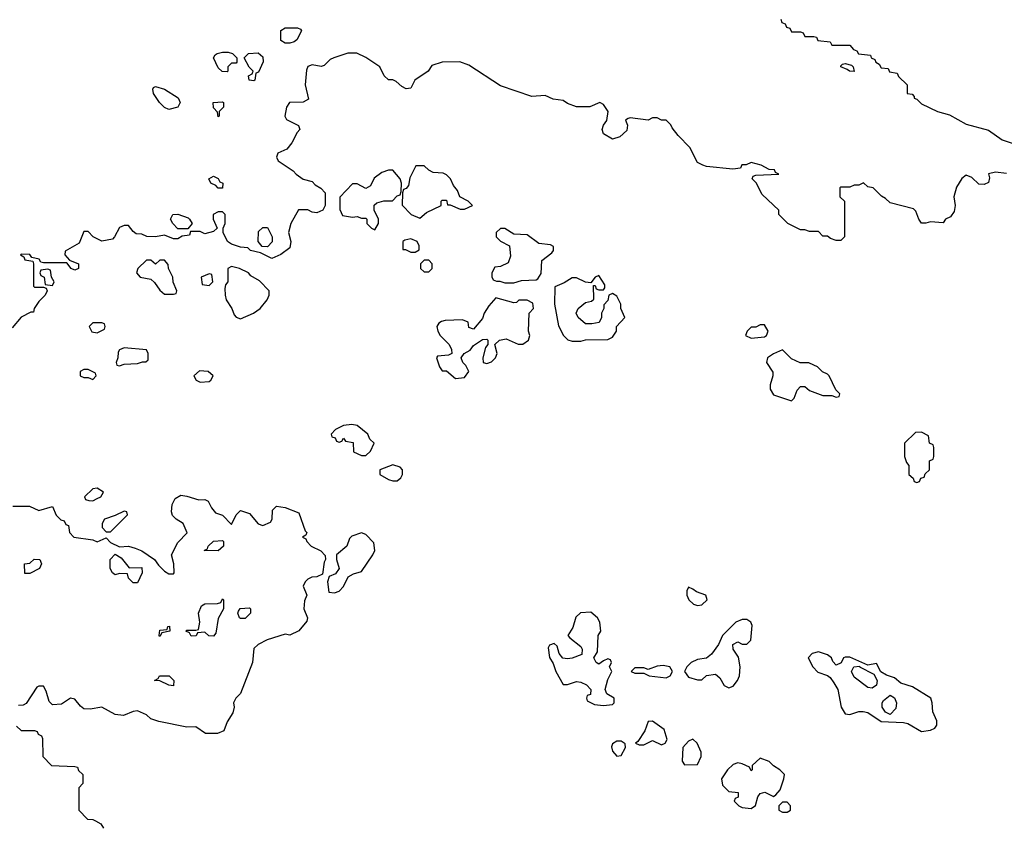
# Model space of a CAD drawing. Header units: inches. Extents: x 2348352 to 2479776, y 460422 to 613655.
# Tile 199 of 256: x 2373384 to 2377780, y 551867 to 555460. Entities that reach past the tile are written whole.
import ezdxf

# ---------------------------------------------------------------- set-up
doc = ezdxf.new("R2010")
doc.units = ezdxf.units.IN
doc.header["$MEASUREMENT"] = 0
doc.layers.add('C3575', color=7, linetype='Continuous')

msp = doc.modelspace()

# ---------------------------------------------------------------- linework, layer by layer
at = {"layer": 'C3575', "color": 4, "elevation": 56}
for points in [[(2376782, 555462), (2376787.3, 555447.3), (2376802, 555442), (2376807.3, 555427.3), (2376822, 555422), (2376830, 555406), (2376870, 555406), (2376882, 555402), (2376890, 555386), (2376930, 555386), (2376942, 555382), (2376947.3, 555367.3), (2377002, 555362), (2377010, 555346), (2377090, 555346), (2377107.3, 555327.3), (2377122, 555322), (2377128.4, 555308.4), (2377182, 555302), (2377186, 555290), (2377202, 555282), (2377206, 555270), (2377222, 555262), (2377230, 555246), (2377262, 555242), (2377267.3, 555227.3), (2377302, 555222), (2377307.3, 555207.3), (2377346, 555170), (2377346, 555130), (2377368.4, 555128.4), (2377378, 555118), (2377378, 555110), (2377390, 555105.2), (2377410, 555084.5), (2377482, 555050), (2377534.9, 555034.9), (2377610, 554993.3), (2377710, 554967.6), (2377770, 554924.2), (2377855.2, 554895.2)], [(2377790, 554772.9), (2377740.7, 554779.3), (2377710, 554771.3), (2377713.6, 554753.6), (2377710, 554734), (2377690, 554724.7), (2377666.4, 554726.4), (2377635.3, 554755.3), (2377610, 554766), (2377590, 554751), (2377567.2, 554712.8), (2377554, 554670), (2377561.2, 554630), (2377556.5, 554603.5), (2377539.3, 554580.7), (2377518, 554570), (2377507.3, 554552.7), (2377450, 554558), (2377430, 554551.3), (2377410, 554552), (2377398, 554570), (2377385.4, 554605.4), (2377375.3, 554615.3), (2377270, 554642), (2377250, 554662), (2377231.6, 554671.6), (2377194, 554710), (2377170, 554714), (2377151.6, 554731.6), (2377130, 554722), (2377110, 554722), (2377090, 554712), (2377050, 554712), (2377046, 554710), (2377046, 554670), (2377066, 554650), (2377066, 554490), (2377050, 554474), (2377030, 554474), (2377003.6, 554483.6), (2376990, 554494), (2376970, 554494), (2376950, 554514), (2376910, 554514), (2376890, 554522), (2376870, 554522), (2376814, 554550), (2376774, 554590), (2376774, 554610), (2376699.6, 554679.6), (2376672, 554732), (2376654, 554750), (2376658, 554762), (2376670, 554766), (2376774, 554770), (2376758, 554778), (2376754, 554790), (2376730, 554792), (2376694, 554810), (2376650, 554822), (2376627.3, 554812.7), (2376608.4, 554811.6), (2376602, 554798), (2376567.3, 554792.7), (2376450, 554804.7), (2376434, 554810), (2376410, 554822), (2376376, 554890), (2376323.5, 554943.5), (2376296.9, 554976.9), (2376290.9, 554990.9), (2376270, 555012), (2376250, 555012), (2376230, 555022), (2376210, 555022), (2376190, 555012), (2376110, 555022), (2376100.4, 555019.6), (2376088, 555012), (2376098, 554990), (2376094.6, 554965.4), (2376063.2, 554936.8), (2376030, 554926.8), (2375990.9, 554950.9), (2375984.7, 554970), (2375991, 554990), (2376006, 555010), (2376012, 555050), (2375990, 555082), (2375974, 555090), (2375930, 555071.3), (2375870, 555071.3), (2375830, 555086), (2375810, 555098.8), (2375766, 555106), (2375730, 555122), (2375670, 555118), (2375530, 555164.7), (2375390, 555258), (2375348.4, 555271.6), (2375270, 555271.3), (2375224.7, 555255.3), (2375208, 555230), (2375148, 555190), (2375130, 555154), (2375110, 555152), (2375090, 555162), (2375064.7, 555184.7), (2375050, 555192), (2375030, 555192), (2375012, 555210), (2374992, 555250), (2374930, 555291), (2374888.9, 555311.1), (2374848.9, 555311.1), (2374786, 555290), (2374770, 555282), (2374744, 555256), (2374730, 555251), (2374690, 555258.8), (2374670, 555251.3), (2374664.7, 555235.3), (2374659, 555170), (2374674, 555106), (2374650, 555091.3), (2374589, 555091), (2374575.3, 555070), (2374568, 555030), (2374575.3, 555015.3), (2374628.4, 554988.4), (2374635.3, 554970), (2374622.7, 554957.3), (2374599, 554910), (2374577.2, 554882.8), (2374536.4, 554863.6), (2374530, 554846), (2374538, 554830), (2374605.2, 554785.2), (2374618, 554770), (2374650, 554748.7), (2374690, 554738), (2374703.1, 554723.1), (2374728.4, 554708.4), (2374747.3, 554687.3), (2374748, 554630), (2374738, 554610), (2374710, 554598), (2374690, 554601), (2374670, 554611.3), (2374629.3, 554610.7), (2374594, 554550), (2374584, 554510), (2374595.3, 554470), (2374590, 554442), (2374550, 554412), (2374510, 554394), (2374459.6, 554419.6), (2374414, 554430), (2374402, 554442), (2374370, 554444.7), (2374330, 554458), (2374312, 554470), (2374292, 554510), (2374292, 554530), (2374302, 554550), (2374302, 554590), (2374290, 554602), (2374270, 554602), (2374248, 554590), (2374248, 554570), (2374266, 554530), (2374250, 554514), (2374210, 554504.7), (2374190, 554514), (2374146, 554514), (2374142, 554498), (2374110, 554494), (2374090, 554482), (2374070, 554482), (2374030, 554498), (2373990, 554491.3), (2373951.6, 554491.6), (2373930, 554502), (2373903.6, 554503.6), (2373890, 554514), (2373870, 554542), (2373850, 554542), (2373830, 554532), (2373808, 554490), (2373799, 554481), (2373750, 554471.3), (2373712, 554490), (2373690, 554514), (2373670, 554514), (2373650, 554462), (2373587.3, 554427.3), (2373586, 554410), (2373606, 554386), (2373646, 554370), (2373646, 554350), (2373630, 554342), (2373614, 554350), (2373594, 554374), (2373490, 554374), (2373478, 554378), (2373471.6, 554391.6), (2373438, 554398), (2373430, 554412), (2373390, 554414), (2373388, 554410), (2373402, 554402), (2373407.3, 554387.3), (2373442, 554382), (2373446, 554370), (2373446, 554270), (2373450, 554266), (2373490, 554266), (2373502, 554262), (2373506, 554250), (2373498, 554230), (2373470, 554202), (2373448, 554170), (2373446, 554154), (2373434, 554154), (2373390, 554132), (2373350, 554084.7)], [(2373352.7, 553287.3), (2373427.3, 553287.3), (2373470, 553268), (2373530, 553286), (2373547.3, 553247.3), (2373567.3, 553227.3), (2373582, 553222), (2373590, 553206), (2373602, 553202), (2373606, 553170), (2373626, 553150), (2373710, 553138), (2373730, 553128), (2373770, 553146), (2373790, 553126), (2373830, 553106), (2373870, 553108.7), (2373900.2, 553100.2), (2373928.9, 553088.9), (2373986, 553050), (2374004, 553024), (2374030, 552998), (2374050, 552986), (2374070, 552986), (2374074, 552990), (2374072, 553030), (2374062, 553070), (2374090, 553126), (2374131.3, 553168.7), (2374114, 553210), (2374082, 553230), (2374066.4, 553246.4), (2374062, 553262), (2374064.7, 553295.3), (2374078, 553322), (2374103.5, 553336.5), (2374130, 553333.2), (2374183.6, 553316.4), (2374210, 553318), (2374226, 553310), (2374240.2, 553280.2), (2374258, 553258), (2374290, 553248), (2374330, 553206), (2374351.1, 553248.9), (2374370, 553268), (2374410, 553255.3), (2374449.3, 553209.3), (2374470, 553202), (2374503.6, 553216.4), (2374511.3, 553230), (2374512, 553270), (2374530, 553288), (2374570, 553282), (2374630, 553258), (2374658, 553178), (2374666, 553170), (2374662, 553158), (2374646, 553150), (2374662, 553142), (2374666, 553130), (2374686, 553110), (2374728.9, 553088.9), (2374748.4, 553068.4), (2374748.7, 553050), (2374742.7, 553037.3), (2374735.3, 552984.7), (2374710, 552972), (2374688.9, 552971.1), (2374670, 552962), (2374658, 552950), (2374648.9, 552931.1), (2374666, 552890), (2374655.3, 552864.7), (2374653.2, 552830), (2374669.2, 552790), (2374665.6, 552774.4), (2374630, 552731.3), (2374590, 552712), (2374570, 552716), (2374489.4, 552690.6), (2374449.1, 552670.9), (2374430, 552652), (2374422.9, 552590), (2374370, 552452), (2374349.4, 552430.6), (2374339, 552410), (2374341.2, 552390), (2374335.5, 552364.5), (2374310, 552324.7), (2374295.9, 552284.1), (2374267.8, 552272.2), (2374213, 552273), (2374170, 552302.8), (2374130, 552301.6), (2374005.7, 552325.7), (2373970, 552338.4), (2373950, 552355.5), (2373910, 552374), (2373890, 552370.8), (2373847, 552353), (2373810, 552357.1), (2373750, 552390.6), (2373698.6, 552381.4), (2373670, 552382.8), (2373654.9, 552394.9), (2373630, 552426.8), (2373610.6, 552430.6), (2373570, 552404), (2373530, 552401), (2373516.3, 552416.3), (2373502.5, 552462.5), (2373490, 552484.7), (2373470, 552484.7), (2373460.2, 552479.8), (2373412.7, 552407.3), (2373400.2, 552399.8), (2373378, 552398)], [(2373370, 552306), (2373390, 552286), (2373450, 552286), (2373462, 552282), (2373466, 552270), (2373482, 552262), (2373486, 552250), (2373488, 552170), (2373526, 552130), (2373630, 552126), (2373642, 552122), (2373647.3, 552107.3), (2373666, 552090), (2373666, 552050), (2373648, 552030), (2373648, 551930), (2373686, 551890), (2373710, 551888.7), (2373723.1, 551883.1), (2373746, 551870), (2373758, 551850)]]:
    msp.add_lwpolyline(points, dxfattribs=at)
for points in [[(2374570, 555355.3), (2374550, 555368), (2374550, 555412), (2374570, 555424.7), (2374623.6, 555423.6), (2374638, 555418), (2374642, 555410), (2374622, 555370), (2374610, 555362), (2374590, 555355.3)], [(2374310, 555228), (2374288.4, 555228.4), (2374270, 555246), (2374248.7, 555290), (2374256.4, 555303.6), (2374266, 555310), (2374290, 555316), (2374315.3, 555315.3), (2374334, 555310), (2374354, 555290), (2374354, 555270), (2374350, 555266), (2374330, 555266), (2374314, 555250), (2374314, 555230)], [(2374430, 555188), (2374408, 555190), (2374406, 555210), (2374422, 555218), (2374426, 555230), (2374408, 555248), (2374386, 555290), (2374406, 555310), (2374448.4, 555311.6), (2374470, 555294), (2374471.6, 555271.6), (2374450, 555226), (2374438, 555222), (2374434, 555190)], [(2377110, 555229.3), (2377088.7, 555230), (2377078.6, 555238.6), (2377049.7, 555249.7), (2377050, 555254), (2377058, 555262), (2377070, 555264.7), (2377098, 555258), (2377104.7, 555250)], [(2374050, 555059), (2374030, 555068.7), (2374008.7, 555090), (2373982, 555130), (2373978, 555150), (2373982, 555158), (2373990, 555162), (2374030, 555150.8), (2374090.8, 555110.8), (2374101, 555090), (2374090, 555069.2)], [(2374270, 555026), (2374267.3, 555047.3), (2374250, 555066), (2374248, 555090), (2374290, 555094), (2374294, 555090), (2374294, 555070), (2374274, 555050), (2374274, 555030)], [(2375030, 554789), (2375001.4, 554778.6), (2374967.1, 554752.9), (2374950, 554718), (2374930, 554706), (2374890, 554728), (2374870, 554728), (2374812.7, 554667.3), (2374812.7, 554612.7), (2374825.4, 554585.4), (2374870, 554578), (2374890, 554582), (2374910, 554574), (2374930, 554574), (2374934, 554570), (2374934, 554550), (2374954, 554530), (2374970, 554522), (2374986, 554550), (2374986, 554570), (2374966, 554610), (2374967.3, 554632.7), (2374978, 554642), (2375009.1, 554650.9), (2375048, 554652), (2375070, 554674), (2375082, 554678), (2375087.3, 554692.7), (2375088.7, 554730), (2375082, 554750), (2375050, 554788.7)], [(2375190, 554808), (2375152.7, 554807.3), (2375125.4, 554754.6), (2375119.6, 554720.4), (2375110, 554706), (2375098, 554702), (2375092.7, 554687.3), (2375091.6, 554631.6), (2375131.1, 554591.1), (2375170, 554574), (2375200.2, 554599.8), (2375266, 554630), (2375266, 554650), (2375270, 554654), (2375290, 554654), (2375294, 554634), (2375306, 554634), (2375350, 554614), (2375370, 554614), (2375406, 554630), (2375386, 554650), (2375348.7, 554668.7), (2375338, 554698), (2375320.2, 554720.2), (2375308, 554750), (2375290, 554768), (2375274.6, 554774.6), (2375230, 554778), (2375210, 554788)], [(2374270, 554708), (2374260.4, 554720.4), (2374238, 554730), (2374228.7, 554750), (2374250, 554761), (2374270, 554751), (2374276.9, 554736.9), (2374291.3, 554730), (2374290, 554708)], [(2374090, 554526), (2374068, 554550), (2374058, 554570), (2374068, 554590), (2374090, 554591.3), (2374136, 554576), (2374142, 554570), (2374154, 554550), (2374134, 554526), (2374130, 554526)], [(2374490, 554446), (2374467.3, 554447.3), (2374448, 554470), (2374450, 554514), (2374470, 554532), (2374490, 554532), (2374511.1, 554491.1), (2374511.6, 554468.4)], [(2375550, 554528), (2375530, 554528), (2375512, 554510), (2375511.3, 554490), (2375530, 554471.3), (2375571.1, 554451.1), (2375575.3, 554404.7), (2375564.7, 554375.3), (2375530, 554358), (2375505.4, 554354.6), (2375492, 554330), (2375492.7, 554312.7), (2375498, 554298), (2375512.7, 554292.7), (2375527.3, 554292.7), (2375550, 554284.7), (2375590, 554286), (2375624.7, 554295.3), (2375690, 554298), (2375697.2, 554302.8), (2375712.7, 554327.3), (2375715.3, 554384.7), (2375760.4, 554419.6), (2375768, 554430), (2375767.3, 554447.3), (2375754.6, 554454.6), (2375701.2, 554461.2), (2375650, 554499), (2375590, 554502)], [(2375130, 554482), (2375103.6, 554476.4), (2375094, 554470), (2375094, 554434), (2375106, 554434), (2375130, 554422), (2375150, 554422), (2375167.3, 554432.7), (2375168, 554450), (2375158, 554470)], [(2374030, 554386), (2374010, 554386), (2373990, 554368), (2373970, 554386), (2373950, 554386), (2373912, 554350), (2373906, 554330), (2373922, 554310), (2373970, 554302), (2373986.4, 554286.4), (2374010, 554252), (2374030, 554234), (2374070, 554234), (2374082, 554238), (2374086, 554250), (2374068.7, 554288.7), (2374068, 554310), (2374048, 554350), (2374047.3, 554367.3)], [(2375210, 554386), (2375190, 554386), (2375174, 554370), (2375174, 554350), (2375190, 554334), (2375210, 554334), (2375226, 554350), (2375226, 554370)], [(2373510, 554346), (2373478, 554342), (2373474, 554330), (2373478, 554318), (2373494, 554310), (2373498, 554278), (2373530, 554274), (2373538, 554290), (2373526, 554310), (2373522, 554342)], [(2374330, 554358), (2374314, 554350), (2374314, 554290), (2374303.6, 554276.4), (2374299.6, 554260.4), (2374301, 554230), (2374306, 554210), (2374330.9, 554170.9), (2374342, 554142), (2374350, 554132), (2374370, 554124.7), (2374428, 554150), (2374458, 554170), (2374488.7, 554210), (2374498, 554230), (2374498, 554250), (2374454.6, 554294.6), (2374416.4, 554316.4), (2374406, 554330), (2374366, 554350)], [(2374230, 554326), (2374194, 554310), (2374198, 554278), (2374230, 554274), (2374246, 554290), (2374242, 554322)], [(2375970, 554318), (2375954, 554310), (2375934, 554286), (2375910, 554288), (2375870, 554308), (2375850, 554308), (2375815.3, 554284.7), (2375772.7, 554267.3), (2375772, 554190), (2375790, 554094), (2375812, 554050), (2375831.1, 554031.1), (2375850, 554024.7), (2375890, 554024.7), (2375910, 554031.3), (2376010, 554032), (2376030, 554042), (2376048, 554070), (2376048, 554090), (2376086, 554130), (2376068, 554170), (2376068, 554190), (2376050, 554226), (2376030, 554238), (2376014, 554230), (2376010, 554206), (2375992.7, 554187.3), (2375992, 554170), (2375982, 554150), (2375982, 554130), (2375971.3, 554108.7), (2375938, 554102), (2375910, 554102), (2375878, 554130), (2375868, 554150), (2375878, 554170), (2375910, 554198), (2375936.4, 554203.6), (2375947.3, 554212.7), (2375946, 554274), (2375952.7, 554272.7), (2375958, 554258), (2375970, 554254), (2375990, 554254), (2375996.4, 554263.6), (2375996.4, 554276.4)], [(2375510, 554218), (2375478, 554182), (2375458, 554150), (2375450, 554126), (2375410, 554078), (2375390, 554086), (2375386, 554110), (2375360.4, 554120.4), (2375283.5, 554116.5), (2375267.1, 554112.9), (2375255.3, 554104.7), (2375246.8, 554090), (2375250.8, 554070), (2375261, 554050), (2375301, 554010), (2375312, 553988), (2375314, 553970), (2375298, 553962), (2375250, 553958), (2375244.7, 553950), (2375258, 553910), (2375270, 553892), (2375290, 553892), (2375330, 553858), (2375370, 553862), (2375388.7, 553890), (2375375.5, 553915.5), (2375362, 553930), (2375355.3, 553950), (2375368, 553970), (2375395.1, 553984.9), (2375410, 554004.7), (2375450, 554032), (2375470, 554034), (2375474, 554030), (2375474, 554010), (2375463.6, 553996.4), (2375452, 553950), (2375454, 553930), (2375470, 553924.7), (2375490, 553932), (2375508, 553950), (2375515.3, 553970), (2375506, 554010), (2375526, 554030), (2375555.3, 554035.3), (2375610, 554011.3), (2375630, 554011.3), (2375655.3, 554030), (2375662, 554050), (2375655.3, 554070), (2375658, 554150), (2375678, 554170), (2375674.6, 554194.6), (2375650, 554208), (2375612.7, 554207.3), (2375602, 554198), (2375590, 554195.3)], [(2373750, 554106), (2373710, 554106), (2373694, 554090), (2373706.4, 554066.4), (2373730, 554062), (2373762, 554078), (2373766, 554090), (2373762, 554102)], [(2376710, 554098), (2376690, 554098), (2376670, 554088), (2376650, 554088), (2376632, 554070), (2376624.7, 554050), (2376650, 554038), (2376710, 554044.7), (2376718, 554050), (2376726, 554070)], [(2373850, 553995.3), (2373830, 553986), (2373823.6, 553976.4), (2373822, 553950), (2373814, 553930), (2373818, 553918), (2373830, 553914), (2373850, 553922), (2373910, 553924.7), (2373932.7, 553932.7), (2373947.3, 553932.7), (2373958, 553942), (2373958, 553970), (2373950, 553986)], [(2376790, 553986), (2376750, 553968.7), (2376722, 553950), (2376718, 553930), (2376746.4, 553886.4), (2376746.8, 553870), (2376734, 553830), (2376734.8, 553810), (2376750, 553784.7), (2376830, 553758), (2376842, 553770), (2376854.6, 553805.4), (2376870, 553822), (2376890, 553822), (2376910, 553804.7), (2376970, 553782), (2377010, 553782), (2377030, 553774), (2377042, 553778), (2377046, 553790), (2377027.3, 553807.3), (2376998, 553870), (2376990, 553878), (2376968.4, 553888.4), (2376946, 553910), (2376930, 553918), (2376907.3, 553927.3), (2376868.4, 553928.4), (2376830, 553946)], [(2373690, 553898), (2373670, 553898), (2373654, 553890), (2373654, 553870), (2373670, 553862), (2373690, 553862), (2373710, 553854), (2373726, 553870), (2373722, 553882)], [(2374187.3, 553892.7), (2374162, 553870), (2374172, 553850), (2374190, 553841), (2374230, 553844.7), (2374238, 553850), (2374248, 553870), (2374226, 553890)], [(2374866.8, 553653.2), (2374830, 553648), (2374794, 553630), (2374774, 553610), (2374778, 553598), (2374792.7, 553592.7), (2374798, 553578), (2374810, 553574), (2374822, 553578), (2374830, 553592), (2374838, 553578), (2374872.7, 553572.7), (2374874, 553530), (2374910, 553514), (2374930, 553514), (2374950, 553534), (2374966, 553570), (2374947.3, 553587.3), (2374938, 553610), (2374890, 553648.7)], [(2377410, 553618), (2377383.6, 553616.4), (2377334, 553570), (2377334, 553510), (2377343.6, 553483.6), (2377354, 553470), (2377354, 553430), (2377372.7, 553412.7), (2377378, 553398), (2377390, 553394), (2377402, 553398), (2377407.3, 553412.7), (2377422, 553418), (2377427.3, 553432.7), (2377446, 553450), (2377446, 553490), (2377462, 553498), (2377466, 553510), (2377466, 553550), (2377462, 553562), (2377446, 553570), (2377442, 553602)], [(2375050, 553472.7), (2374992, 553450), (2374992, 553430), (2375030, 553407.3), (2375050, 553400.7), (2375070, 553401), (2375085.6, 553414.4), (2375093.2, 553430), (2375092.7, 553450), (2375082, 553462)], [(2373730, 553368), (2373710, 553366), (2373674, 553330), (2373678, 553318), (2373692.7, 553312.7), (2373710, 553312), (2373730, 553322), (2373746, 553330), (2373758, 553350)], [(2373850, 553266), (2373810, 553246), (2373762, 553230), (2373752, 553210), (2373752.7, 553192.7), (2373770, 553174), (2373790, 553174), (2373866, 553250), (2373862, 553262)], [(2374910, 553168.7), (2374866.4, 553153.6), (2374856.9, 553143.1), (2374844.7, 553110), (2374798, 553070), (2374798, 553050), (2374811, 553009), (2374793.7, 552986.3), (2374765.4, 552974.6), (2374758, 552950), (2374764.7, 552904.7), (2374790, 552900.7), (2374810, 552908), (2374829.3, 552930), (2374850, 552972), (2374874, 552986), (2374910, 552996), (2374961.2, 553070), (2374969, 553090), (2374964.7, 553124.7), (2374930, 553162)], [(2374270, 553088.7), (2374208, 553090), (2374222, 553098), (2374226, 553110), (2374250, 553132), (2374290, 553134), (2374294, 553130), (2374294, 553110)], [(2373872.7, 553012.7), (2373930, 553014), (2373931.3, 552990), (2373910, 552946), (2373890, 552946), (2373870, 552966), (2373866, 552986), (2373830, 552988), (2373810, 552982), (2373798, 552990), (2373788, 553010), (2373788, 553050), (2373810, 553074), (2373836.9, 553056.9)], [(2373407.3, 552987.3), (2373406, 553030), (2373430, 553034), (2373448.4, 553051.6), (2373474, 553050), (2373482, 553030), (2373472, 553010), (2373430, 552988)], [(2376370, 552926), (2376362, 552910), (2376362, 552890), (2376371.3, 552870), (2376392, 552850), (2376410, 552844), (2376430, 552847.3), (2376453.2, 552870), (2376448, 552890), (2376405.2, 552905.2), (2376390, 552918)], [(2374250, 552708), (2374228.4, 552708.4), (2374210, 552726), (2374178, 552722), (2374171.6, 552708.4), (2374150, 552708), (2374142, 552722), (2374126, 552730), (2374130, 552734), (2374170, 552734), (2374182, 552738), (2374188, 552770), (2374182, 552810), (2374196.4, 552843.6), (2374210, 552851.3), (2374267.3, 552852.7), (2374282, 552858), (2374290, 552874), (2374294, 552870), (2374294, 552830), (2374270, 552786), (2374259.6, 552720.4)], [(2374370, 552786), (2374366, 552790), (2374358, 552810), (2374360.4, 552819.6), (2374368.4, 552831.6), (2374410, 552834), (2374414, 552830), (2374414, 552810), (2374390, 552786)], [(2375934.2, 552814.2), (2375887.7, 552812.3), (2375867.1, 552792.9), (2375854, 552746), (2375832, 552710), (2375839.6, 552699.6), (2375890, 552662), (2375896, 552650), (2375894, 552626), (2375850.6, 552609.4), (2375830, 552606), (2375809.3, 552609.3), (2375793.2, 552630), (2375783.1, 552663.1), (2375770, 552675.3), (2375750, 552668), (2375744, 552656), (2375750, 552612), (2375765.1, 552585.1), (2375777.1, 552550), (2375810, 552491.3), (2375830, 552491.3), (2375870, 552504.7), (2375890, 552502), (2375914, 552490), (2375934, 552470), (2375932.7, 552447.3), (2375918, 552442), (2375914, 552430), (2375918, 552418), (2375950, 552402), (2375990, 552398), (2376030, 552402), (2376038, 552410), (2376038, 552430), (2376006, 552450), (2375998, 552470), (2376010, 552514), (2376028, 552550), (2376018, 552570), (2376026, 552590), (2376022, 552602), (2376010, 552606), (2375990, 552598), (2375970, 552582), (2375958, 552590), (2375948, 552610), (2375963.1, 552636.9), (2375966, 552710), (2375978, 552730), (2375974, 552770), (2375964, 552790)], [(2376630, 552782), (2376610, 552782), (2376582, 552770), (2376522, 552710), (2376504.7, 552670), (2376473.2, 552626.8), (2376450, 552609), (2376410, 552604), (2376382, 552590), (2376362, 552570), (2376352, 552550), (2376370, 552524.7), (2376410, 552512), (2376430, 552512), (2376450, 552531.3), (2376490, 552538), (2376510, 552521), (2376530, 552487.3), (2376550, 552477.3), (2376570, 552484), (2376589.4, 552510), (2376598, 552530), (2376600.9, 552570), (2376593.2, 552613.2), (2376568.7, 552650), (2376568, 552670), (2376590, 552682), (2376610, 552672), (2376630, 552672), (2376648, 552690), (2376654.6, 552754.6), (2376648, 552770)], [(2374010, 552706), (2374006, 552710), (2374010, 552734), (2374042, 552738), (2374046, 552750), (2374052.7, 552752.7), (2374054, 552730), (2374018, 552722)], [(2376950, 552637.2), (2376922, 552630), (2376904.7, 552610), (2376924.7, 552570), (2376947.1, 552547.1), (2376991.3, 552531.3), (2377002.8, 552522.8), (2377018.8, 552498.8), (2377037.3, 552470), (2377051, 552390), (2377070, 552361), (2377090, 552358), (2377130, 552371.3), (2377150, 552371.3), (2377170, 552366), (2377230, 552326.8), (2377330, 552322), (2377350, 552318), (2377410, 552282), (2377450, 552287.3), (2377470, 552296), (2377479.3, 552310), (2377479.3, 552330), (2377460.9, 552370), (2377458.4, 552410), (2377451.5, 552430), (2377370, 552480.9), (2377318, 552498), (2377290, 552521.2), (2377253.6, 552533.6), (2377228, 552548), (2377210, 552586), (2377170, 552578), (2377090, 552614), (2377070, 552614), (2377062, 552610), (2377051.1, 552588.9), (2377030, 552578), (2377014.6, 552594.6), (2377008.7, 552610), (2376990, 552624)], [(2376256.5, 552576.5), (2376230, 552573.2), (2376190, 552558), (2376170, 552566), (2376130, 552566), (2376114, 552550), (2376130, 552542), (2376170, 552542), (2376194, 552530), (2376270, 552521), (2376288, 552530), (2376298, 552550), (2376286, 552570)], [(2377190, 552475.3), (2377170, 552479), (2377110, 552524), (2377098, 552550), (2377108.9, 552571.1), (2377134, 552574), (2377134, 552570), (2377198, 552538), (2377212, 552510), (2377210, 552488.7)], [(2374070, 552486), (2374050, 552488), (2374010, 552508), (2373986, 552510), (2374002, 552518), (2374008.9, 552531.1), (2374051.1, 552531.1), (2374072, 552510)], [(2377270, 552358), (2377250, 552368), (2377234, 552390), (2377234, 552410), (2377240.2, 552419.8), (2377270, 552444.7), (2377290, 552432), (2377298, 552410), (2377295.3, 552384.7)], [(2376210, 552328), (2376190, 552326), (2376175.3, 552284.7), (2376143.6, 552236.4), (2376134, 552230), (2376150, 552222), (2376170, 552222), (2376210, 552242), (2376250, 552222), (2376266, 552230), (2376274.6, 552245.4), (2376262, 552290)], [(2376070, 552238), (2376050, 552238), (2376030, 552226), (2376026, 552214), (2376030, 552194), (2376050, 552172), (2376070, 552174), (2376088, 552210), (2376087.3, 552227.3)], [(2376390, 552248), (2376370, 552238), (2376344.7, 552210), (2376342, 552150), (2376352.7, 552132.7), (2376410, 552134), (2376426, 552170), (2376426, 552190), (2376408, 552230)], [(2376690, 552162), (2376654, 552130), (2376654, 552110), (2376650, 552106), (2376642, 552122), (2376610, 552138), (2376590, 552142), (2376570, 552134), (2376544.7, 552110), (2376518, 552070), (2376522, 552042), (2376550, 552014), (2376591.3, 552010), (2376591.6, 551988.4), (2376578, 551982), (2376574, 551970), (2376594, 551950), (2376610, 551942), (2376650, 551938), (2376668.9, 551951.1), (2376679, 551990), (2376690, 552004.7), (2376711.1, 552011.1), (2376750, 551992), (2376760.4, 551999.6), (2376779, 552021), (2376795.3, 552070), (2376798, 552090), (2376778, 552110), (2376750, 552128), (2376730, 552148)], [(2376810, 551966), (2376790, 551966), (2376774, 551950), (2376774, 551930), (2376790, 551922), (2376810, 551922), (2376826, 551930), (2376826, 551950)]]:
    msp.add_lwpolyline(points, close=True, dxfattribs=at)

doc.saveas('drawing.dxf')
